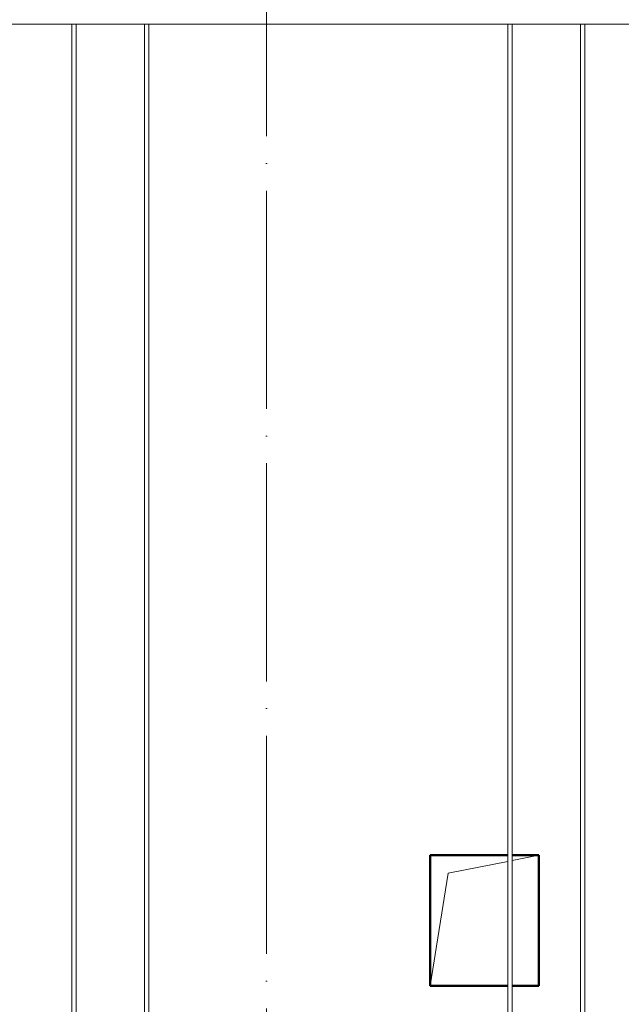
# Model space of a CAD drawing. Header units: millimetres. Extents: x -17457 to 38668, y -1477 to 6786.
# Tile 21 of 104: x -5653 to -3996, y 989 to 3699. Entities that reach past the tile are written whole.
import ezdxf

# ---------------------------------------------------------------- set-up
doc = ezdxf.new("R2010")
doc.units = ezdxf.units.MM
doc.linetypes.add('ADSK_Линия сетки', pattern=[750, 600, -75, 0, -75])
doc.linetypes.add('ADSK_Невидимые', pattern=[150, 90, -60])
for name, color, linetype, lineweight in [('A-DETL-GENF-HDLN', 90, 'ADSK_Невидимые', 20), ('A-DETL-GENF-OTLN', 92, 'Continuous', 20), ('A-DOOR-____-OTLN', 31, 'Continuous', 20), ('A-WALL-____-OTLN', 113, 'Continuous', 20), ('S-GRID-____-OTLN', 1, 'Continuous', 9), ('S-RBAR-____-OTLN', 171, 'Continuous', 100)]:
    doc.layers.add(name, color=color, linetype=linetype, lineweight=lineweight)

# ---------------------------------------------------------------- blocks, each defined once
blk = doc.blocks.new('ADSK_Дверь_ПроемПрямоугольный - ADSK_Дверь_ПроемПрямоугольный-1716061-КЖ1_Р_ВЭ1_Армирование_9')
at = {"layer": 'A-DETL-GENF-HDLN'}
for p, q in [((-12350, 1040), (-12350, 1400)), ((-12350, 1400), (-12136, 1400)), ((-12124, 1400), (-12050, 1400)), ((-12050, 1400), (-12050, 1040))]:
    blk.add_line(p, q, dxfattribs=at)
at = {"layer": 'A-DETL-GENF-OTLN'}
for p, q in [((-12300, 1350), (-12136, 1382.8)), ((-12124, 1385.2), (-12050, 1400)), ((-12350, 1040), (-12300, 1350))]:
    blk.add_line(p, q, dxfattribs=at)

msp = doc.modelspace()

# ---------------------------------------------------------------- linework, layer by layer
at = {"layer": 'A-WALL-____-OTLN', "lineweight": 50}
for p, q in [((-4522.7693, 1400), (-4308.769, 1400)), ((-4522.7693, 1040), (-4522.7693, 1400)), ((-4296.769, 1400), (-4222.7693, 1400)), ((-4222.7693, 1400), (-4222.7693, 1040)), ((-4308.769, 1040), (-4522.7693, 1040)), ((-4222.7693, 1040), (-4296.769, 1040))]:
    msp.add_line(p, q, dxfattribs=at)
at = {"layer": 'S-GRID-____-OTLN', "linetype": 'ADSK_Линия сетки'}
msp.add_line((-4972.7689, -1122.2469), (-4972.7689, 4645.202), dxfattribs=at)
at = {"layer": 'S-RBAR-____-OTLN', "lineweight": 20}
for p, q in [((-2772.7693, 3687), (-8822.7689, 3687)), ((-5508.769, -101), (-5508.769, 3687)), ((-5496.769, -101), (-5496.769, 3687)), ((-5308.769, -101), (-5308.769, 3687)), ((-5296.769, -101), (-5296.769, 3687)), ((-4308.769, -101), (-4308.769, 3687)), ((-4296.769, -101), (-4296.769, 3687)), ((-4108.769, -101), (-4108.769, 3687)), ((-4096.769, -101), (-4096.769, 3687))]:
    msp.add_line(p, q, dxfattribs=at)

# ---------------------------------------------------------------- block references
at = {"layer": 'A-DOOR-____-OTLN'}
msp.add_blockref('ADSK_Дверь_ПроемПрямоугольный - ADSK_Дверь_ПроемПрямоугольный-1716061-КЖ1_Р_ВЭ1_Армирование_9', (7827.2321, 0), dxfattribs=at)

doc.saveas('drawing.dxf')
